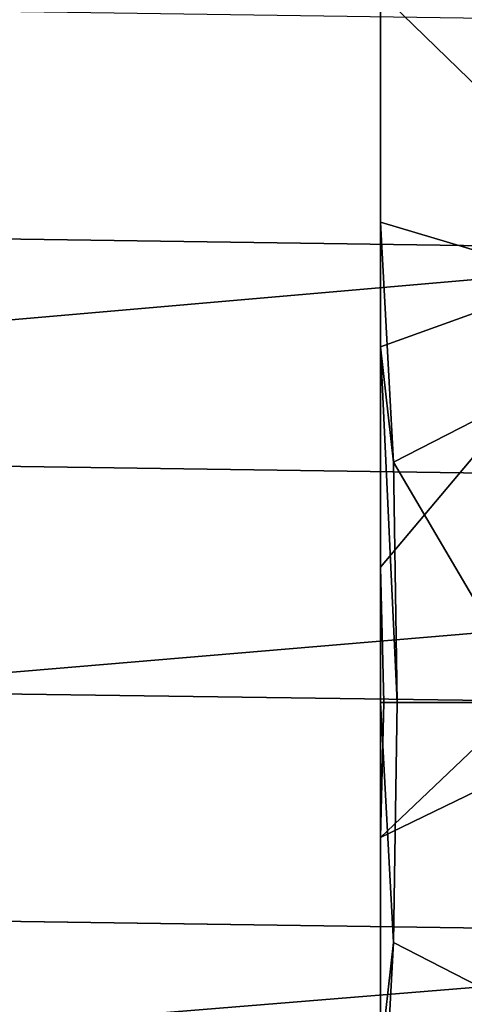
# Model space of a CAD drawing. Header units: metres. Extents: x -25 to 132, y -25 to 25.
# Tile 103 of 256: x 22.68 to 24.05, y -0.92 to 2.09. Entities that reach past the tile are written whole.
import ezdxf

# ---------------------------------------------------------------- set-up
doc = ezdxf.new("R2010")
doc.units = ezdxf.units.M
doc.layers.add('solid_12_061_071_XXX', color=7, linetype='CONTINUOUS')

msp = doc.modelspace()

# ---------------------------------------------------------------- linework, layer by layer
at = {"layer": 'solid_12_061_071_XXX'}
for points in [[(24.603397, 1.381695, 113.5177), (24.487219, 2.759045, 113.5177), (23.789579, 3.246, 114.439705), (23.789492, 2.172635, 114.608658)], [(-24.341095, 2.785823), (24.410671, 2.090264), (24.460333, 1.393441), (-24.410677, 2.090204)], [(21.567163, 1.076086, 139.908661), (28.065462, 1.642213, 141.504379), (28.086149, 2.734259, 141.42128), (21.582396, 2.150692, 139.847549)], [(24.592705, 2.361519, 114.668396), (24.685537, 1.202726, 114.655594), (23.788847, 1.470805, 115.846336), (23.788883, 2.171416, 115.777367)], [(23.789438, 1.089046, 114.710526), (23.789492, 2.172635, 114.608658), (23.788883, 2.171416, 115.777367), (23.788847, 1.470805, 115.846336)], [(24.603397, 1.381695, 113.5177), (23.789492, 2.172635, 114.608658), (23.789438, 1.089046, 114.710526)], [(-24.410677, 2.090204), (24.460333, 1.393441), (24.49011, 0.696675), (-24.460337, 1.393403)], [(21.562113, -0.000203, 139.929031), (28.055143, 0.547611, 141.545975), (28.065462, 1.642213, 141.504379), (21.567163, 1.076086, 139.908661)], [(23.788834, 1.088277, 115.872726), (23.788847, 1.470805, 115.846336), (23.82851, 0.735173, 115.839165)], [(23.789438, 1.089046, 114.710526), (23.788847, 1.470805, 115.846336), (23.788834, 1.088277, 115.872726)], [(24.685537, 1.202726, 114.655594), (24.686991, 1.175556, 114.655388), (23.82851, 0.735173, 115.839165), (23.788847, 1.470805, 115.846336)], [(-24.460337, 1.393403), (24.49011, 0.696675), (24.5, 0), (-24.49011, 0.696657)], [(24.603397, 1.381695, 113.5177), (23.789438, 1.089046, 114.710526), (23.789423, 0.413835, 114.73967)], [(24.22356, 0, 114.136543), (24.603397, 1.381695, 113.5177), (23.789423, 0.413835, 114.73967), (23.798895, 0, 114.731659)], [(24.686991, 1.175556, 114.655388), (24.718138, 0, 114.650871), (24.261578, 0, 115.283745), (23.82851, 0.735173, 115.839165)], [(23.789438, 1.089046, 114.710526), (23.788834, 1.088277, 115.872726), (23.788816, 0, 115.904602), (23.789423, 0.413835, 114.73967)], [(23.788816, 0, 115.904602), (23.788834, 1.088277, 115.872726), (23.839844, 0, 115.839172)], [(23.788834, 1.088277, 115.872726), (23.82851, 0.735173, 115.839165), (23.839844, 0, 115.839172)], [(24.261578, 0, 115.283745), (23.839844, 0, 115.839172), (23.82851, 0.735173, 115.839165)], [(-24.49011, 0.696657), (24.5, 0), (24.490108, -0.696677), (-24.5, 0)], [(21.567244, -1.076492, 139.908661), (28.055218, -0.547852, 141.54599), (28.055143, 0.547611, 141.545975), (21.562113, -0.000203, 139.929031)], [(23.789423, 0.413835, 114.73967), (23.788816, 0, 115.904602), (23.789421, 0, 114.744583)], [(23.798895, 0, 114.731659), (23.789423, 0.413835, 114.73967), (23.789421, 0, 114.744583)], [(24.460333, -1.393445), (-24.49011, -0.696655), (-24.5, 0), (24.490108, -0.696677)], [(23.82851, -0.735173, 115.839165), (23.788816, 0, 115.904602), (23.839844, 0, 115.839172)], [(23.788834, -1.088277, 115.872726), (23.788816, 0, 115.904602), (23.82851, -0.735173, 115.839165)], [(23.789423, -0.413835, 114.73967), (23.789421, 0, 114.744583), (23.788816, 0, 115.904602), (23.788834, -1.088277, 115.872726)], [(23.82851, -0.735173, 115.839165), (23.839844, 0, 115.839172), (24.261578, 0, 115.283745), (24.686983, -1.175556, 114.655403)], [(23.798895, 0, 114.731659), (23.789421, 0, 114.744583), (23.789423, -0.413835, 114.73967)], [(24.603397, -1.381695, 113.5177), (24.642164, 0, 113.5177), (23.789423, -0.413835, 114.73967), (23.789438, -1.089046, 114.710526)], [(24.22356, 0, 114.136543), (23.798895, 0, 114.731659), (23.789423, -0.413835, 114.73967)], [(24.642164, 0, 113.5177), (24.22356, 0, 114.136543), (23.789423, -0.413835, 114.73967)], [(23.789423, -0.413835, 114.73967), (23.788834, -1.088277, 115.872726), (23.788847, -1.470805, 115.846336), (23.789438, -1.089046, 114.710526)], [(21.582554, -2.151096, 139.847565), (28.065681, -1.642454, 141.50441), (28.055218, -0.547852, 141.54599), (21.567244, -1.076492, 139.908661)], [(24.410671, -2.090268), (-24.460337, -1.393401), (-24.49011, -0.696655), (24.460333, -1.393445)], [(23.788834, -1.088277, 115.872726), (23.82851, -0.735173, 115.839165), (23.788847, -1.470805, 115.846336)], [(23.788847, -1.470805, 115.846336), (23.82851, -0.735173, 115.839165), (24.686983, -1.175556, 114.655403), (24.685722, -1.19917, 114.655579)]]:
    msp.add_3dface(points, dxfattribs=at)

doc.saveas('drawing.dxf')
